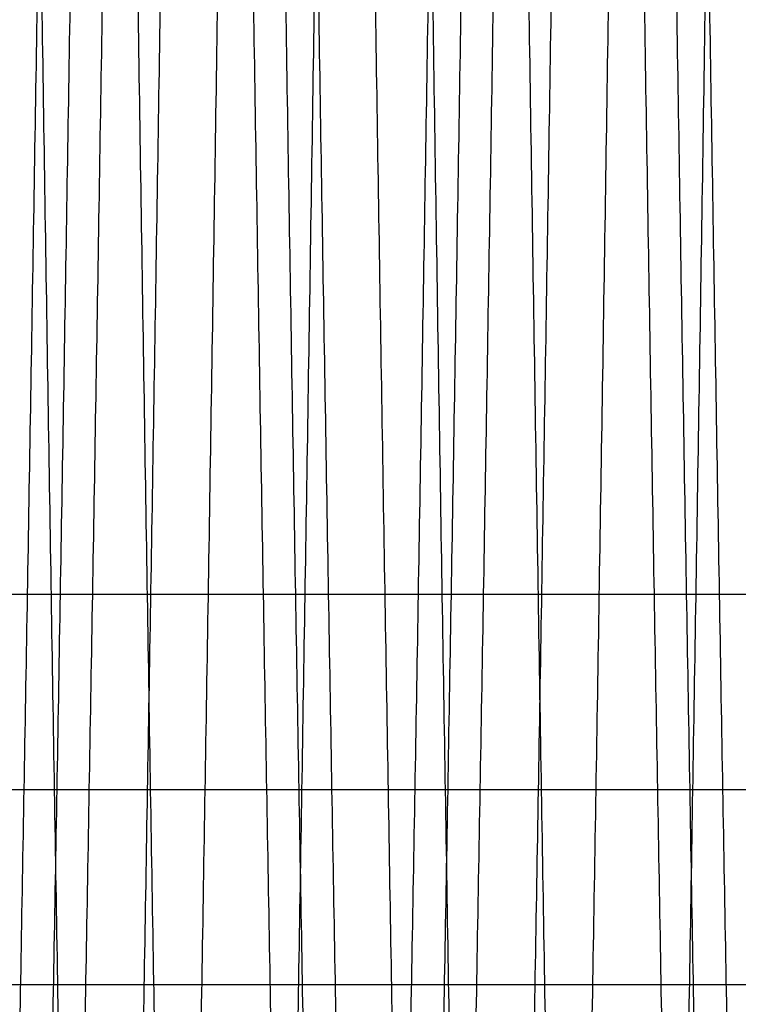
# Model space of a CAD drawing. Header units: millimetres. Extents: x -66 to 114, y 79 to 395.
# Tile 191 of 211: x 100.62 to 103.38, y 138.59 to 142.37. Entities that reach past the tile are written whole.
import ezdxf

# ---------------------------------------------------------------- set-up
doc = ezdxf.new("R2010")
doc.units = ezdxf.units.MM
doc.layers.add('Layer 01', color=7, linetype='Continuous', true_color=0x000000)

msp = doc.modelspace()

# ---------------------------------------------------------------- linework, layer by layer
at = {"layer": 'Layer 01'}
for p, q in [((93.1999904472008, 139.4133296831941, -14.73000000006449), (106.5499904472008, 139.4133296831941, -14.73000000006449)), ((93.1999904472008, 139.4133296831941, -19.3000000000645), (106.5499904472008, 139.4133296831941, -19.3000000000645)), ((93.19999044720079, 139.4133296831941, -23.87000000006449), (106.5499904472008, 139.4133296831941, -23.87000000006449)), ((93.19999044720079, 139.4133296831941, -22.37000000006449), (106.5499904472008, 139.4133296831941, -22.37000000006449)), ((93.1999904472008, 139.4133296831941, -17.8000000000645), (106.5499904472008, 139.4133296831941, -17.8000000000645)), ((93.1999904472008, 139.4133296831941, -13.23000000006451), (106.5499904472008, 139.4133296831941, -13.23000000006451))]:
    msp.add_line(p, q, dxfattribs=at)
for points, weights, knots in [([(111.6949917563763, 144.973321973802, -34.02489890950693), (111.6949911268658, 144.9732789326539, -34.02489890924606), (111.6949904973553, 144.9732358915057, -34.02489890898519), (111.6012404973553, 138.5633228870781, -34.0248600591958), (111.5074904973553, 134.0308574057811, -29.49233963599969), (111.4137404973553, 129.4983919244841, -24.95981921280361), (111.3199904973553, 129.4984307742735, -18.54990620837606), (111.2262404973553, 129.4984696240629, -12.1399932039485), (111.1324904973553, 134.030990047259, -7.607527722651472), (111.0387404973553, 138.563510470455, -3.075062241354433), (110.9449904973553, 144.9734234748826, -3.075101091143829), (110.8512404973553, 151.3833364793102, -3.075139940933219), (110.7574904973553, 155.9158019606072, -7.60766036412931), (110.6637404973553, 160.4482674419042, -12.14018078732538), (110.5699904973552, 160.4482285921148, -18.55009379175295), (110.4762404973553, 160.4481897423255, -24.96000679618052), (110.3824904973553, 155.9156693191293, -29.49247227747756), (110.2887404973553, 151.3831488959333, -34.02493775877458), (110.1949904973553, 144.9732358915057, -34.02489890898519), (110.1012404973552, 138.5633228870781, -34.0248600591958), (110.0074904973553, 134.0308574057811, -29.49233963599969), (109.9137404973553, 129.4983919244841, -24.95981921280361), (109.8199904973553, 129.4984307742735, -18.54990620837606), (109.7262404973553, 129.4984696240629, -12.1399932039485), (109.6324904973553, 134.030990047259, -7.60752772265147), (109.5387404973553, 138.563510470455, -3.075062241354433), (109.4449904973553, 144.9734234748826, -3.075101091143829), (109.3512404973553, 151.3833364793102, -3.075139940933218), (109.2574904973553, 155.9158019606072, -7.607660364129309), (109.1637404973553, 160.4482674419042, -12.14018078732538), (109.0699904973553, 160.4482285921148, -18.55009379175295), (108.9762404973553, 160.4481897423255, -24.96000679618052), (108.8824904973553, 155.9156693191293, -29.49247227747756), (108.7887404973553, 151.3831488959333, -34.02493775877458), (108.6949904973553, 144.9732358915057, -34.02489890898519), (108.6012404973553, 138.5633228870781, -34.0248600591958), (108.5074904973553, 134.0308574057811, -29.49233963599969), (108.4137404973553, 129.4983919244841, -24.95981921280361), (108.3199904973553, 129.4984307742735, -18.54990620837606), (108.2262404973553, 129.4984696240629, -12.1399932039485), (108.1324904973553, 134.030990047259, -7.60752772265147), (108.0387404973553, 138.563510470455, -3.075062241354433), (107.9449904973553, 144.9734234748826, -3.075101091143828), (107.8512404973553, 151.3833364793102, -3.075139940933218), (107.7574904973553, 155.9158019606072, -7.607660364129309), (107.6637404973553, 160.4482674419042, -12.14018078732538), (107.5699904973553, 160.4482285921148, -18.55009379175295), (107.4762404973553, 160.4481897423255, -24.96000679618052), (107.3824904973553, 155.9156693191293, -29.49247227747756), (107.2887404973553, 151.3831488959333, -34.02493775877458), (107.1949904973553, 144.9732358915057, -34.02489890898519), (107.1012404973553, 138.5633228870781, -34.0248600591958), (107.0074904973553, 134.0308574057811, -29.49233963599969), (106.9137404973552, 129.4983919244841, -24.95981921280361), (106.8199904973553, 129.4984307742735, -18.54990620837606), (106.7262404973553, 129.4984696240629, -12.1399932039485), (106.6324904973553, 134.030990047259, -7.60752772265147), (106.5387404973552, 138.563510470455, -3.075062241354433), (106.4449904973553, 144.9734234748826, -3.075101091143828), (106.3512404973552, 151.3833364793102, -3.075139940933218), (106.2574904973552, 155.9158019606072, -7.607660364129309), (106.1637404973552, 160.4482674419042, -12.14018078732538), (106.0699904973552, 160.4482285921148, -18.55009379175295), (105.9762404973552, 160.4481897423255, -24.96000679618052), (105.8824904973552, 155.9156693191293, -29.49247227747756), (105.7887404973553, 151.3831488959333, -34.02493775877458), (105.6949904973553, 144.9732358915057, -34.02489890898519), (105.6012404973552, 138.5633228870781, -34.0248600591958), (105.5074904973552, 134.0308574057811, -29.49233963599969), (105.4137404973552, 129.4983919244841, -24.95981921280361), (105.3199904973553, 129.4984307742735, -18.54990620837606), (105.2262404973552, 129.4984696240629, -12.1399932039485), (105.1324904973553, 134.030990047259, -7.60752772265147), (105.0387404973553, 138.563510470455, -3.075062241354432), (104.9449904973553, 144.9734234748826, -3.075101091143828), (104.8512404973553, 151.3833364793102, -3.075139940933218), (104.7574904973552, 155.9158019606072, -7.607660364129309), (104.6637404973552, 160.4482674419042, -12.14018078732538), (104.5699904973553, 160.4482285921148, -18.55009379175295), (104.4762404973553, 160.4481897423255, -24.96000679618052), (104.3824904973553, 155.9156693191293, -29.49247227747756), (104.2887404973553, 151.3831488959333, -34.02493775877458), (104.1949904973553, 144.9732358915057, -34.02489890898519), (104.1012404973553, 138.5633228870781, -34.0248600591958), (104.0074904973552, 134.0308574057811, -29.49233963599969), (103.9137404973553, 129.4983919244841, -24.95981921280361), (103.8199904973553, 129.4984307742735, -18.54990620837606), (103.7262404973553, 129.4984696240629, -12.1399932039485), (103.6324904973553, 134.030990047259, -7.60752772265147), (103.5387404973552, 138.563510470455, -3.075062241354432), (103.4449904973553, 144.9734234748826, -3.075101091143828), (103.3512404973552, 151.3833364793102, -3.075139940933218), (103.2574904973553, 155.9158019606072, -7.607660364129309), (103.1637404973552, 160.4482674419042, -12.14018078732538), (103.0699904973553, 160.4482285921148, -18.55009379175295), (102.9762404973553, 160.4481897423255, -24.96000679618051), (102.8824904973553, 155.9156693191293, -29.49247227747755), (102.7887404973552, 151.3831488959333, -34.02493775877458), (102.6949904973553, 144.9732358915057, -34.02489890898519), (102.6012404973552, 138.5633228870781, -34.0248600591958), (102.5074904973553, 134.0308574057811, -29.49233963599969), (102.4137404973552, 129.4983919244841, -24.95981921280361), (102.3199904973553, 129.4984307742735, -18.54990620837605), (102.2262404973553, 129.4984696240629, -12.1399932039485), (102.1324904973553, 134.030990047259, -7.60752772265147), (102.0387404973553, 138.563510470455, -3.075062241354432), (101.9449904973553, 144.9734234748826, -3.075101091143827), (101.8512404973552, 151.3833364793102, -3.075139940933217), (101.7574904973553, 155.9158019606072, -7.607660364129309), (101.6637404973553, 160.4482674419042, -12.14018078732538), (101.5699904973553, 160.4482285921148, -18.55009379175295), (101.4762404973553, 160.4481897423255, -24.96000679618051), (101.3824904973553, 155.9156693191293, -29.49247227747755), (101.2887404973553, 151.3831488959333, -34.02493775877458), (101.1949904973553, 144.9732358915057, -34.02489890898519), (101.1012404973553, 138.5633228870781, -34.0248600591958), (101.0074904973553, 134.0308574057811, -29.49233963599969), (100.9137404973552, 129.4983919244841, -24.95981921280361), (100.8199904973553, 129.4984307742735, -18.54990620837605), (100.7262404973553, 129.4984696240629, -12.1399932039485), (100.6324904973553, 134.030990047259, -7.60752772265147), (100.5387404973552, 138.563510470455, -3.075062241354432), (100.4449904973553, 144.9734234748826, -3.075101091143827), (100.3512404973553, 151.3833364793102, -3.075139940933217), (100.2574904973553, 155.9158019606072, -7.607660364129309), (100.1637404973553, 160.4482674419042, -12.14018078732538), (100.0699904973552, 160.4482285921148, -18.55009379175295), (99.97624049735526, 160.4481897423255, -24.96000679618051), (99.88249049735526, 155.9156693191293, -29.49247227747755), (99.78874079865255, 151.3831634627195, -34.02492319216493), (99.69499101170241, 144.973271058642, -34.02489890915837)], [1, 1, 1, 0.923879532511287, 1, 0.923879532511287, 1, 0.923879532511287, 1, 0.923879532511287, 1, 0.923879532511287, 1, 0.923879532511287, 1, 0.923879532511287, 1, 0.923879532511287, 1, 0.923879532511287, 1, 0.923879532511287, 1, 0.923879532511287, 1, 0.923879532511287, 1, 0.923879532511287, 1, 0.923879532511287, 1, 0.923879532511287, 1, 0.923879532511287, 1, 0.923879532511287, 1, 0.923879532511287, 1, 0.923879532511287, 1, 0.923879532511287, 1, 0.923879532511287, 1, 0.923879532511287, 1, 0.923879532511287, 1, 0.923879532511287, 1, 0.923879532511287, 1, 0.923879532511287, 1, 0.923879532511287, 1, 0.923879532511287, 1, 0.923879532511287, 1, 0.923879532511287, 1, 0.923879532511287, 1, 0.923879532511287, 1, 0.923879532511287, 1, 0.923879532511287, 1, 0.923879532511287, 1, 0.923879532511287, 1, 0.923879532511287, 1, 0.923879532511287, 1, 0.923879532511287, 1, 0.923879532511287, 1, 0.923879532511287, 1, 0.923879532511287, 1, 0.923879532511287, 1, 0.923879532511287, 1, 0.923879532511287, 1, 0.923879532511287, 1, 0.923879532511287, 1, 0.923879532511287, 1, 0.923879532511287, 1, 0.923879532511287, 1, 0.923879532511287, 1, 0.923879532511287, 1, 0.923879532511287, 1, 0.923879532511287, 1, 0.923879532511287, 1, 0.923879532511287, 1, 0.923879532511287, 1, 0.923879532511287, 1, 0.923879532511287, 1, 0.923879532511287, 1, 0.923879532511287, 1, 0.923879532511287, 1, 0.923879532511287, 1, 0.9238797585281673, 0.9999995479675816], [8.401143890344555, 8.401143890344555, 8.401143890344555, 8.401239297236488, 8.401239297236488, 21.5281756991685, 21.5281756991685, 34.65511210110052, 34.65511210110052, 47.78204850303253, 47.78204850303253, 60.90898490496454, 60.90898490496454, 74.03592130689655, 74.03592130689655, 87.16285770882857, 87.16285770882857, 100.2897941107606, 100.2897941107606, 113.4167305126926, 113.4167305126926, 126.5436669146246, 126.5436669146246, 139.6706033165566, 139.6706033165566, 152.7975397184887, 152.7975397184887, 165.9244761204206, 165.9244761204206, 179.0514125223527, 179.0514125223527, 192.1783489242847, 192.1783489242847, 205.3052853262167, 205.3052853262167, 218.4322217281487, 218.4322217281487, 231.5591581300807, 231.5591581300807, 244.6860945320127, 244.6860945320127, 257.8130309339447, 257.8130309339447, 270.9399673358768, 270.9399673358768, 284.0669037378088, 284.0669037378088, 297.1938401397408, 297.1938401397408, 310.3207765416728, 310.3207765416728, 323.4477129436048, 323.4477129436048, 336.5746493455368, 336.5746493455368, 349.7015857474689, 349.7015857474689, 362.8285221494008, 362.8285221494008, 375.9554585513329, 375.9554585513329, 389.0823949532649, 389.0823949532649, 402.2093313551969, 402.2093313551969, 415.3362677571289, 415.3362677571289, 428.463204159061, 428.463204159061, 441.590140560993, 441.590140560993, 454.717076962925, 454.717076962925, 467.844013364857, 467.844013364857, 480.970949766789, 480.970949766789, 494.0978861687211, 494.0978861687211, 507.224822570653, 507.224822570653, 520.351758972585, 520.351758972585, 533.4786953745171, 533.4786953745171, 546.6056317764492, 546.6056317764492, 559.7325681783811, 559.7325681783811, 572.8595045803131, 572.8595045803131, 585.9864409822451, 585.9864409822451, 599.1133773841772, 599.1133773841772, 612.2403137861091, 612.2403137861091, 625.3672501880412, 625.3672501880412, 638.4941865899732, 638.4941865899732, 651.6211229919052, 651.6211229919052, 664.7480593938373, 664.7480593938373, 677.8749957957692, 677.8749957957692, 691.0019321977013, 691.0019321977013, 704.1288685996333, 704.1288685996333, 717.2558050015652, 717.2558050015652, 730.3827414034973, 730.3827414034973, 743.5096778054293, 743.5096778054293, 756.6366142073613, 756.6366142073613, 769.7635506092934, 769.7635506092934, 782.8904870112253, 782.8904870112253, 796.0174234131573, 796.0174234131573, 809.1443598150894, 809.1443598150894, 822.2712962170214, 822.2712962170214, 835.3982326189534, 835.3982326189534, 848.5251300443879, 848.5251300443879, 848.5251300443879]), ([(99.22499044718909, 144.9732382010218, -33.64384764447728), (99.3187404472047, 151.225314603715, -33.64388553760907), (99.41249044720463, 155.6462270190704, -29.22302671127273), (99.5062404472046, 160.067139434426, -24.80216788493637), (99.59999044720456, 160.0671773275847, -18.55009148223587), (99.69374044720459, 160.0672152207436, -12.29801507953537), (99.7874904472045, 155.6463563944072, -7.877102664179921), (99.88124044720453, 151.2254975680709, -3.456190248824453), (99.97499044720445, 144.9734211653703, -3.456152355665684), (100.0687404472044, 138.7213447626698, -3.456114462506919), (100.1624904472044, 134.3004323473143, -7.876973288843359), (100.2562404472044, 129.8795199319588, -12.29783211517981), (100.3499904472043, 129.8794820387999, -18.54990851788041), (100.4437404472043, 129.8794441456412, -24.80198492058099), (100.5374904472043, 134.3003029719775, -29.22289733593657), (100.6312404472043, 138.721161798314, -33.64380975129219), (100.7249904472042, 144.9732382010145, -33.64384764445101), (100.8187404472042, 151.2253146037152, -33.64388553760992), (100.9124904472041, 155.6462270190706, -29.22302671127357), (101.0062404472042, 160.0671394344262, -24.80216788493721), (101.0999904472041, 160.067177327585, -18.55009148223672), (101.1937404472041, 160.0672152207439, -12.29801507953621), (101.287490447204, 155.6463563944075, -7.877102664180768), (101.381240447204, 151.2254975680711, -3.456190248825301), (101.474990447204, 144.9734211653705, -3.456152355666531), (101.568740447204, 138.72134476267, -3.456114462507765), (101.6624904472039, 134.3004323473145, -7.876973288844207), (101.7562404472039, 129.879519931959, -12.29783211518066), (101.8499904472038, 129.8794820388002, -18.54990851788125), (101.9437404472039, 129.8794441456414, -24.80198492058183), (102.0374904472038, 134.3003029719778, -29.22289733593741), (102.1312404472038, 138.7211617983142, -33.64380975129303), (102.2249904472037, 144.9732382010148, -33.64384764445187), (102.3187404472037, 151.2253146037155, -33.64388553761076), (102.4124904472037, 155.6462270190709, -29.22302671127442), (102.5062404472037, 160.0671394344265, -24.80216788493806), (102.5999904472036, 160.0671773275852, -18.55009148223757), (102.6937404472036, 160.0672152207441, -12.29801507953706), (102.7874904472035, 155.6463563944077, -7.877102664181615), (102.8812404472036, 151.2254975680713, -3.456190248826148), (102.9749904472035, 144.9734211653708, -3.456152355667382), (103.0687404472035, 138.7213447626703, -3.456114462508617), (103.1624904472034, 134.3004323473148, -7.876973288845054), (103.2562404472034, 129.8795199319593, -12.29783211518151), (103.3499904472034, 129.8794820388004, -18.54990851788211), (103.4437404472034, 129.8794441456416, -24.80198492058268), (103.5374904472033, 134.300302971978, -29.22289733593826), (103.6312404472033, 138.7211617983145, -33.64380975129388), (103.7249904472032, 144.973238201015, -33.64384764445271), (103.8187404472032, 151.2253146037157, -33.64388553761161), (103.9124904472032, 155.6462270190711, -29.22302671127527), (104.0062404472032, 160.0671394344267, -24.80216788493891), (104.0999904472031, 160.0671773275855, -18.55009148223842), (104.1937404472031, 160.0672152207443, -12.29801507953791), (104.287490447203, 155.6463563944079, -7.877102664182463), (104.381240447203, 151.2254975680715, -3.456190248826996), (104.474990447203, 144.973421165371, -3.456152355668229), (104.568740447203, 138.7213447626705, -3.456114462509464), (104.6624904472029, 134.300432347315, -7.876973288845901), (104.7562404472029, 129.8795199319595, -12.29783211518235), (104.8499904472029, 129.8794820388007, -18.54990851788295), (104.9437404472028, 129.8794441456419, -24.80198492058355), (105.0374904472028, 134.3003029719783, -29.22289733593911), (105.1312404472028, 138.7211617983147, -33.64380975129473), (105.2249904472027, 144.9732382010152, -33.64384764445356), (105.3187404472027, 151.225314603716, -33.64388553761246), (105.4124904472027, 155.6462270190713, -29.22302671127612), (105.5062404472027, 160.0671394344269, -24.80216788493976), (105.5999904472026, 160.0671773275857, -18.55009148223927), (105.6937404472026, 160.0672152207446, -12.29801507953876), (105.7874904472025, 155.6463563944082, -7.87710266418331), (105.8812404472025, 151.2254975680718, -3.456190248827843), (105.9749904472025, 144.9734211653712, -3.456152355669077), (106.0687404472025, 138.7213447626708, -3.456114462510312), (106.1624904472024, 134.3004323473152, -7.876973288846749), (106.2562404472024, 129.8795199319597, -12.2978321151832), (106.3499904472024, 129.8794820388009, -18.5499085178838), (106.4437404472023, 129.8794441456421, -24.8019849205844), (106.5374904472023, 134.3003029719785, -29.22289733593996), (106.6312404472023, 138.7211617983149, -33.64380975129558), (106.7249904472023, 144.9732382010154, -33.6438476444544), (106.8187404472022, 151.2253146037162, -33.64388553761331), (106.9124904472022, 155.6462270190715, -29.22302671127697), (107.0062404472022, 160.0671394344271, -24.80216788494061), (107.0999904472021, 160.0671773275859, -18.55009148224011), (107.1937404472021, 160.0672152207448, -12.2980150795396), (107.2874904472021, 155.6463563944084, -7.877102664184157), (107.3812404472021, 151.225497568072, -3.45619024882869), (107.474990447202, 144.9734211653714, -3.456152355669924), (107.568740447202, 138.721344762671, -3.456114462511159), (107.662490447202, 134.3004323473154, -7.876973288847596), (107.7562404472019, 129.87951993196, -12.29783211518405), (107.8499904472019, 129.8794820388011, -18.54990851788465), (107.9437404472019, 129.8794441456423, -24.80198492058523), (108.0374904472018, 134.3003029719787, -29.2228973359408), (108.1312404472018, 138.7211617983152, -33.64380975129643), (108.2249904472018, 144.9732382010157, -33.64384764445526), (108.3187404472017, 151.2253146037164, -33.64388553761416), (108.4124904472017, 155.6462270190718, -29.22302671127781), (108.5062404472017, 160.0671394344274, -24.80216788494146), (108.5999904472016, 160.0671773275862, -18.55009148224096), (108.6937404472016, 160.0672152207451, -12.29801507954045), (108.7874904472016, 155.6463563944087, -7.877102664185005), (108.8812404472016, 151.2254975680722, -3.456190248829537), (108.9749904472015, 144.9734211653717, -3.456152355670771), (109.0687404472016, 138.7213447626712, -3.456114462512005), (109.1624904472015, 134.3004323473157, -7.876973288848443), (109.2562404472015, 129.8795199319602, -12.2978321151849), (109.3499904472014, 129.8794820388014, -18.54990851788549), (109.4437404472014, 129.8794441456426, -24.80198492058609), (109.5374904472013, 134.300302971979, -29.22289733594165), (109.6312404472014, 138.7211617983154, -33.64380975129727), (109.7249904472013, 144.9732382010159, -33.6438476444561), (109.8187404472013, 151.2253146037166, -33.643885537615), (109.9124904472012, 155.646227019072, -29.22302671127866), (110.0062404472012, 160.0671394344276, -24.8021678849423), (110.0999904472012, 160.0671773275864, -18.55009148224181), (110.1937404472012, 160.0672152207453, -12.2980150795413), (110.2874904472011, 155.6463563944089, -7.877102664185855), (110.3812404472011, 151.2254975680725, -3.456190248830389), (110.474990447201, 144.9734211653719, -3.456152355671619), (110.5687404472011, 138.7213447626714, -3.456114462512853), (110.662490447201, 134.3004323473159, -7.876973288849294), (110.756240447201, 129.8795199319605, -12.29783211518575), (110.8499904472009, 129.8794820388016, -18.54990851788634), (110.943740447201, 129.8794441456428, -24.80198492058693), (111.0374904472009, 134.3003029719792, -29.2228973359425), (111.1312404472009, 138.7211617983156, -33.64380975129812), (111.2249904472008, 144.9732382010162, -33.64384764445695)], [1, 0.923879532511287, 1, 0.923879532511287, 1, 0.923879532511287, 1, 0.923879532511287, 1, 0.923879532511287, 1, 0.923879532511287, 1, 0.923879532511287, 1, 0.923879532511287, 1, 0.923879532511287, 1, 0.923879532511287, 1, 0.923879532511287, 1, 0.923879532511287, 1, 0.923879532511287, 1, 0.923879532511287, 1, 0.923879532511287, 1, 0.923879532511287, 1, 0.923879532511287, 1, 0.923879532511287, 1, 0.923879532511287, 1, 0.923879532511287, 1, 0.923879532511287, 1, 0.923879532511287, 1, 0.923879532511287, 1, 0.923879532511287, 1, 0.923879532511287, 1, 0.923879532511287, 1, 0.923879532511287, 1, 0.923879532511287, 1, 0.923879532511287, 1, 0.923879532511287, 1, 0.923879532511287, 1, 0.923879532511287, 1, 0.923879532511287, 1, 0.923879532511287, 1, 0.923879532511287, 1, 0.923879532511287, 1, 0.923879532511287, 1, 0.923879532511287, 1, 0.923879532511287, 1, 0.923879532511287, 1, 0.923879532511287, 1, 0.923879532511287, 1, 0.923879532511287, 1, 0.923879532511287, 1, 0.923879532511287, 1, 0.923879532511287, 1, 0.923879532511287, 1, 0.923879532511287, 1, 0.923879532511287, 1, 0.923879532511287, 1, 0.923879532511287, 1, 0.923879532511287, 1, 0.923879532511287, 1, 0.923879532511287, 1, 0.923879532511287, 1, 0.923879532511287, 1, 0.923879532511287, 1, 0.923879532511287, 1, 0.923879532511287, 1, 0.923879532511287, 1, 0.923879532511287, 1, 0.923879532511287, 1, 0.923879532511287, 1, 0.923879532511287, 1], [-1, -1, -1, -0.9843750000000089, -0.9843750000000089, -0.9687500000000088, -0.9687500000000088, -0.9531250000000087, -0.9531250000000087, -0.9375000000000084, -0.9375000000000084, -0.9218750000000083, -0.9218750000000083, -0.9062500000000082, -0.9062500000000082, -0.8906250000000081, -0.8906250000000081, -0.875000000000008, -0.875000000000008, -0.8593750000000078, -0.8593750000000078, -0.8437500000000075, -0.8437500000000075, -0.8281250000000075, -0.8281250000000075, -0.8125000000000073, -0.8125000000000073, -0.7968750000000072, -0.7968750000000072, -0.7812500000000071, -0.7812500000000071, -0.7656250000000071, -0.7656250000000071, -0.7500000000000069, -0.7500000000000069, -0.7343750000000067, -0.7343750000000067, -0.7187500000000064, -0.7187500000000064, -0.7031250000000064, -0.7031250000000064, -0.6875000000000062, -0.6875000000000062, -0.6718750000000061, -0.6718750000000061, -0.656250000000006, -0.656250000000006, -0.640625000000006, -0.640625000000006, -0.6250000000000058, -0.6250000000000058, -0.6093750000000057, -0.6093750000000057, -0.5937500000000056, -0.5937500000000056, -0.5781250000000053, -0.5781250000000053, -0.5625000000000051, -0.5625000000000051, -0.5468750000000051, -0.5468750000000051, -0.531250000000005, -0.531250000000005, -0.5156250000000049, -0.5156250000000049, -0.5000000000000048, -0.5000000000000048, -0.4843750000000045, -0.4843750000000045, -0.4687500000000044, -0.4687500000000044, -0.4531250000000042, -0.4531250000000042, -0.4375000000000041, -0.4375000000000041, -0.421875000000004, -0.421875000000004, -0.4062500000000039, -0.4062500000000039, -0.3906250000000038, -0.3906250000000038, -0.3750000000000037, -0.3750000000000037, -0.3593750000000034, -0.3593750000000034, -0.3437500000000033, -0.3437500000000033, -0.3281250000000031, -0.3281250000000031, -0.3125000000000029, -0.3125000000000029, -0.2968750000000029, -0.2968750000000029, -0.2812500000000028, -0.2812500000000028, -0.2656250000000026, -0.2656250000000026, -0.2500000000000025, -0.2500000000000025, -0.2343750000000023, -0.2343750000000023, -0.2187500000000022, -0.2187500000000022, -0.203125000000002, -0.203125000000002, -0.1875000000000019, -0.1875000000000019, -0.1718750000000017, -0.1718750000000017, -0.1562500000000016, -0.1562500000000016, -0.1406250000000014, -0.1406250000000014, -0.1250000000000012, -0.1250000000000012, -0.1093750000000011, -0.1093750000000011, -0.09375000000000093, -0.09375000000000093, -0.07812500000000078, -0.07812500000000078, -0.06250000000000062, -0.06250000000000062, -0.04687500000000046, -0.04687500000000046, -0.03125000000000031, -0.03125000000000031, -0.01562500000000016, -0.01562500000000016, 0, 0, 0]), ([(111.3499904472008, 144.9732382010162, -33.64384764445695), (111.2562404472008, 138.7211617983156, -33.64380975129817), (111.1624904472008, 134.3003029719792, -29.2228973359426), (111.0687404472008, 129.8794441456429, -24.80198492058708), (110.9749904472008, 129.8794820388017, -18.54990851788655), (110.8812404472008, 129.8795199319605, -12.29783211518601), (110.7874904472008, 134.300432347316, -7.876973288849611), (110.6937404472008, 138.7213447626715, -3.456114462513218), (110.5999904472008, 144.9734211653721, -3.456152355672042), (110.5062404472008, 151.2254975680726, -3.456190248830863), (110.4124904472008, 155.646356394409, -7.877102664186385), (110.3187404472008, 160.0672152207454, -12.29801507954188), (110.2249904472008, 160.0671773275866, -18.55009148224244), (110.1312404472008, 160.0671394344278, -24.80216788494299), (110.0374904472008, 155.6462270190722, -29.2230267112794), (109.9437404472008, 151.2253146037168, -33.64388553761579), (109.8499904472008, 144.9732382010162, -33.64384764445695), (109.7562404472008, 138.7211617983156, -33.64380975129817), (109.6624904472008, 134.3003029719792, -29.2228973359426), (109.5687404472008, 129.8794441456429, -24.80198492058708), (109.4749904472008, 129.8794820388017, -18.54990851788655), (109.3812404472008, 129.8795199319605, -12.29783211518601), (109.2874904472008, 134.300432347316, -7.87697328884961), (109.1937404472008, 138.7213447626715, -3.456114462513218), (109.0999904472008, 144.9734211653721, -3.456152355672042), (109.0062404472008, 151.2254975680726, -3.456190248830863), (108.9124904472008, 155.646356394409, -7.877102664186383), (108.8187404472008, 160.0672152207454, -12.29801507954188), (108.7249904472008, 160.0671773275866, -18.55009148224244), (108.6312404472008, 160.0671394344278, -24.80216788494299), (108.5374904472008, 155.6462270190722, -29.2230267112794), (108.4437404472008, 151.2253146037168, -33.64388553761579), (108.3499904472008, 144.9732382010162, -33.64384764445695), (108.2562404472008, 138.7211617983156, -33.64380975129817), (108.1624904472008, 134.3003029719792, -29.2228973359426), (108.0687404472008, 129.8794441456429, -24.80198492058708), (107.9749904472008, 129.8794820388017, -18.54990851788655), (107.8812404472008, 129.8795199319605, -12.29783211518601), (107.7874904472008, 134.300432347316, -7.87697328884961), (107.6937404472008, 138.7213447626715, -3.456114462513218), (107.5999904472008, 144.973421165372, -3.456152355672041), (107.5062404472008, 151.2254975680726, -3.456190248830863), (107.4124904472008, 155.646356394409, -7.877102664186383), (107.3187404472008, 160.0672152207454, -12.29801507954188), (107.2249904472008, 160.0671773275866, -18.55009148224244), (107.1312404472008, 160.0671394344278, -24.80216788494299), (107.0374904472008, 155.6462270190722, -29.2230267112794), (106.9437404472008, 151.2253146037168, -33.64388553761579), (106.8499904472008, 144.9732382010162, -33.64384764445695), (106.7562404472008, 138.7211617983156, -33.64380975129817), (106.6624904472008, 134.3003029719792, -29.2228973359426), (106.5687404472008, 129.8794441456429, -24.80198492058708), (106.4749904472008, 129.8794820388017, -18.54990851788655), (106.3812404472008, 129.8795199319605, -12.29783211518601), (106.2874904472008, 134.300432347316, -7.87697328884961), (106.1937404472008, 138.7213447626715, -3.456114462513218), (106.0999904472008, 144.973421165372, -3.456152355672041), (106.0062404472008, 151.2254975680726, -3.456190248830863), (105.9124904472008, 155.646356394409, -7.877102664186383), (105.8187404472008, 160.0672152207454, -12.29801507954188), (105.7249904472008, 160.0671773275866, -18.55009148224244), (105.6312404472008, 160.0671394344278, -24.80216788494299), (105.5374904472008, 155.6462270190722, -29.2230267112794), (105.4437404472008, 151.2253146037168, -33.64388553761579), (105.3499904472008, 144.9732382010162, -33.64384764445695), (105.2562404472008, 138.7211617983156, -33.64380975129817), (105.1624904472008, 134.3003029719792, -29.2228973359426), (105.0687404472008, 129.8794441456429, -24.80198492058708), (104.9749904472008, 129.8794820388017, -18.54990851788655), (104.8812404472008, 129.8795199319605, -12.29783211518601), (104.7874904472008, 134.300432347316, -7.87697328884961), (104.6937404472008, 138.7213447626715, -3.456114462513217), (104.5999904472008, 144.973421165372, -3.456152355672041), (104.5062404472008, 151.2254975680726, -3.456190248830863), (104.4124904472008, 155.646356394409, -7.877102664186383), (104.3187404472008, 160.0672152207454, -12.29801507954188), (104.2249904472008, 160.0671773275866, -18.55009148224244), (104.1312404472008, 160.0671394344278, -24.80216788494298), (104.0374904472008, 155.6462270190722, -29.2230267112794), (103.9437404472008, 151.2253146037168, -33.64388553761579), (103.8499904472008, 144.9732382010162, -33.64384764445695), (103.7562404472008, 138.7211617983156, -33.64380975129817), (103.6624904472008, 134.3003029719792, -29.2228973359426), (103.5687404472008, 129.8794441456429, -24.80198492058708), (103.4749904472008, 129.8794820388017, -18.54990851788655), (103.3812404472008, 129.8795199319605, -12.29783211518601), (103.2874904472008, 134.300432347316, -7.87697328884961), (103.1937404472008, 138.7213447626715, -3.456114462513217), (103.0999904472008, 144.973421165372, -3.456152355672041), (103.0062404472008, 151.2254975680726, -3.456190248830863), (102.9124904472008, 155.646356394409, -7.877102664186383), (102.8187404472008, 160.0672152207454, -12.29801507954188), (102.7249904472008, 160.0671773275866, -18.55009148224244), (102.6312404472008, 160.0671394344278, -24.80216788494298), (102.5374904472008, 155.6462270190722, -29.2230267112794), (102.4437404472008, 151.2253146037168, -33.64388553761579), (102.3499904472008, 144.9732382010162, -33.64384764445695), (102.2562404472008, 138.7211617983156, -33.64380975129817), (102.1624904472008, 134.3003029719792, -29.2228973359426), (102.0687404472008, 129.8794441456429, -24.80198492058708), (101.9749904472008, 129.8794820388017, -18.54990851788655), (101.8812404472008, 129.8795199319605, -12.29783211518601), (101.7874904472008, 134.300432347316, -7.87697328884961), (101.6937404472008, 138.7213447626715, -3.456114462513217), (101.5999904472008, 144.973421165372, -3.456152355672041), (101.5062404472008, 151.2254975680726, -3.456190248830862), (101.4124904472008, 155.646356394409, -7.877102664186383), (101.3187404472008, 160.0672152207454, -12.29801507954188), (101.2249904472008, 160.0671773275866, -18.55009148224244), (101.1312404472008, 160.0671394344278, -24.80216788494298), (101.0374904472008, 155.6462270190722, -29.2230267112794), (100.9437404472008, 151.2253146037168, -33.64388553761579), (100.8499904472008, 144.9732382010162, -33.64384764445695), (100.7562404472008, 138.7211617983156, -33.64380975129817), (100.6624904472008, 134.3003029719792, -29.2228973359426), (100.5687404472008, 129.8794441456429, -24.80198492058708), (100.4749904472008, 129.8794820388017, -18.54990851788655), (100.3812404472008, 129.8795199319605, -12.29783211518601), (100.2874904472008, 134.300432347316, -7.87697328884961), (100.1937404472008, 138.7213447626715, -3.456114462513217), (100.0999904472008, 144.973421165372, -3.456152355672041), (100.0062404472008, 151.2254975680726, -3.456190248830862), (99.9124904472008, 155.646356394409, -7.877102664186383), (99.81874044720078, 160.0672152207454, -12.29801507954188), (99.7249904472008, 160.0671773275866, -18.55009148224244), (99.6312404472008, 160.0671394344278, -24.80216788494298), (99.5374904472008, 155.6462270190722, -29.2230267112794), (99.44374044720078, 151.2253146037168, -33.64388553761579), (99.3499904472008, 144.9732382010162, -33.64384764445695)], [1, 0.923879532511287, 1, 0.923879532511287, 1, 0.923879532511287, 1, 0.923879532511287, 1, 0.923879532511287, 1, 0.923879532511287, 1, 0.923879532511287, 1, 0.923879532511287, 1, 0.923879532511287, 1, 0.923879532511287, 1, 0.923879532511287, 1, 0.923879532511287, 1, 0.923879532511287, 1, 0.923879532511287, 1, 0.923879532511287, 1, 0.923879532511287, 1, 0.923879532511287, 1, 0.923879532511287, 1, 0.923879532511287, 1, 0.923879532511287, 1, 0.923879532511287, 1, 0.923879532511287, 1, 0.923879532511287, 1, 0.923879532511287, 1, 0.923879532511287, 1, 0.923879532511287, 1, 0.923879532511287, 1, 0.923879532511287, 1, 0.923879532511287, 1, 0.923879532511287, 1, 0.923879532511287, 1, 0.923879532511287, 1, 0.923879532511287, 1, 0.923879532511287, 1, 0.923879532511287, 1, 0.923879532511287, 1, 0.923879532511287, 1, 0.923879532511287, 1, 0.923879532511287, 1, 0.923879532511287, 1, 0.923879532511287, 1, 0.923879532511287, 1, 0.923879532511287, 1, 0.923879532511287, 1, 0.923879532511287, 1, 0.923879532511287, 1, 0.923879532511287, 1, 0.923879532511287, 1, 0.923879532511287, 1, 0.923879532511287, 1, 0.923879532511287, 1, 0.923879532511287, 1, 0.923879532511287, 1, 0.923879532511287, 1, 0.923879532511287, 1, 0.923879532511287, 1, 0.923879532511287, 1, 0.923879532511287, 1, 0.923879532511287, 1, 0.923879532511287, 1, 0.923879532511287, 1, 0.923879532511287, 1, 0.923879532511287, 1, 0.923879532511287, 1], [0, 0, 0, 0.015625, 0.015625, 0.03125, 0.03125, 0.046875, 0.046875, 0.0625, 0.0625, 0.078125, 0.078125, 0.09375, 0.09375, 0.109375, 0.109375, 0.125, 0.125, 0.140625, 0.140625, 0.15625, 0.15625, 0.171875, 0.171875, 0.1875, 0.1875, 0.203125, 0.203125, 0.21875, 0.21875, 0.234375, 0.234375, 0.25, 0.25, 0.265625, 0.265625, 0.28125, 0.28125, 0.296875, 0.296875, 0.3125, 0.3125, 0.328125, 0.328125, 0.34375, 0.34375, 0.359375, 0.359375, 0.375, 0.375, 0.390625, 0.390625, 0.40625, 0.40625, 0.421875, 0.421875, 0.4375, 0.4375, 0.453125, 0.453125, 0.46875, 0.46875, 0.484375, 0.484375, 0.5, 0.5, 0.515625, 0.515625, 0.53125, 0.53125, 0.546875, 0.546875, 0.5625, 0.5625, 0.578125, 0.578125, 0.59375, 0.59375, 0.609375, 0.609375, 0.625, 0.625, 0.640625, 0.640625, 0.65625, 0.65625, 0.671875, 0.671875, 0.6875, 0.6875, 0.703125, 0.703125, 0.71875, 0.71875, 0.734375, 0.734375, 0.75, 0.75, 0.765625, 0.765625, 0.78125, 0.78125, 0.796875, 0.796875, 0.8125, 0.8125, 0.828125, 0.828125, 0.84375, 0.84375, 0.859375, 0.859375, 0.875, 0.875, 0.890625, 0.890625, 0.90625, 0.90625, 0.921875, 0.921875, 0.9375, 0.9375, 0.953125, 0.953125, 0.96875, 0.96875, 0.984375, 0.984375, 1, 1, 1]), ([(99.4749904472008, 144.9732382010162, -33.64384764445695), (99.56874044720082, 151.2253146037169, -33.64388553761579), (99.6624904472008, 155.6462270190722, -29.2230267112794), (99.75624044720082, 160.0671394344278, -24.80216788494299), (99.8499904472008, 160.0671773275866, -18.55009148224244), (99.9437404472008, 160.0672152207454, -12.29801507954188), (100.0374904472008, 155.646356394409, -7.877102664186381), (100.1312404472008, 151.2254975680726, -3.456190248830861), (100.2249904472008, 144.973421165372, -3.456152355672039), (100.3187404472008, 138.7213447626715, -3.45611446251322), (100.4124904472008, 134.300432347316, -7.876973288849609), (100.5062404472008, 129.8795199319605, -12.29783211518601), (100.5999904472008, 129.8794820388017, -18.54990851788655), (100.6937404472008, 129.8794441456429, -24.80198492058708), (100.7874904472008, 134.3003029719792, -29.2228973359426), (100.8812404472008, 138.7211617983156, -33.64380975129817), (100.9749904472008, 144.9732382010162, -33.64384764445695), (101.0687404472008, 151.2253146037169, -33.64388553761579), (101.1624904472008, 155.6462270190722, -29.2230267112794), (101.2562404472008, 160.0671394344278, -24.80216788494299), (101.3499904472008, 160.0671773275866, -18.55009148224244), (101.4437404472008, 160.0672152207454, -12.29801507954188), (101.5374904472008, 155.646356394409, -7.877102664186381), (101.6312404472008, 151.2254975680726, -3.456190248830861), (101.7249904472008, 144.973421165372, -3.456152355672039), (101.8187404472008, 138.7213447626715, -3.45611446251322), (101.9124904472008, 134.300432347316, -7.876973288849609), (102.0062404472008, 129.8795199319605, -12.29783211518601), (102.0999904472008, 129.8794820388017, -18.54990851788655), (102.1937404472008, 129.8794441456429, -24.80198492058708), (102.2874904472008, 134.3003029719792, -29.2228973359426), (102.3812404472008, 138.7211617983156, -33.64380975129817), (102.4749904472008, 144.9732382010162, -33.64384764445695), (102.5687404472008, 151.2253146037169, -33.64388553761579), (102.6624904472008, 155.6462270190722, -29.2230267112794), (102.7562404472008, 160.0671394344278, -24.80216788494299), (102.8499904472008, 160.0671773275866, -18.55009148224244), (102.9437404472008, 160.0672152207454, -12.29801507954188), (103.0374904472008, 155.646356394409, -7.877102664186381), (103.1312404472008, 151.2254975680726, -3.456190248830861), (103.2249904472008, 144.973421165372, -3.456152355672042), (103.3187404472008, 138.7213447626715, -3.456114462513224), (103.4124904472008, 134.300432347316, -7.876973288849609), (103.5062404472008, 129.8795199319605, -12.29783211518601), (103.5999904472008, 129.8794820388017, -18.54990851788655), (103.6937404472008, 129.8794441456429, -24.80198492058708), (103.7874904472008, 134.3003029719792, -29.2228973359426), (103.8812404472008, 138.7211617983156, -33.64380975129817), (103.9749904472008, 144.9732382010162, -33.64384764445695), (104.0687404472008, 151.2253146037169, -33.64388553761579), (104.1624904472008, 155.6462270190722, -29.2230267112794), (104.2562404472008, 160.0671394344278, -24.80216788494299), (104.3499904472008, 160.0671773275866, -18.55009148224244), (104.4437404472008, 160.0672152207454, -12.29801507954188), (104.5374904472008, 155.646356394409, -7.877102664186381), (104.6312404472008, 151.2254975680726, -3.456190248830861), (104.7249904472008, 144.973421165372, -3.456152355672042), (104.8187404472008, 138.7213447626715, -3.456114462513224), (104.9124904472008, 134.300432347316, -7.876973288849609), (105.0062404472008, 129.8795199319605, -12.29783211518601), (105.0999904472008, 129.8794820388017, -18.54990851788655), (105.1937404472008, 129.8794441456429, -24.80198492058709), (105.2874904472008, 134.3003029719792, -29.2228973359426), (105.3812404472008, 138.7211617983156, -33.64380975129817), (105.4749904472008, 144.9732382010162, -33.64384764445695), (105.5687404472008, 151.2253146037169, -33.64388553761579), (105.6624904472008, 155.6462270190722, -29.2230267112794), (105.7562404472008, 160.0671394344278, -24.80216788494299), (105.8499904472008, 160.0671773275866, -18.55009148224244), (105.9437404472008, 160.0672152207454, -12.29801507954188), (106.0374904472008, 155.646356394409, -7.877102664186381), (106.1312404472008, 151.2254975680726, -3.456190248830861), (106.2249904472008, 144.973421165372, -3.456152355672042), (106.3187404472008, 138.7213447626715, -3.456114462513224), (106.4124904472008, 134.300432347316, -7.876973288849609), (106.5062404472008, 129.8795199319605, -12.29783211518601), (106.5999904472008, 129.8794820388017, -18.54990851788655), (106.6937404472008, 129.8794441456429, -24.80198492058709), (106.7874904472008, 134.3003029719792, -29.2228973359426), (106.8812404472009, 138.7211617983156, -33.64380975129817), (106.9749904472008, 144.9732382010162, -33.64384764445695), (107.0687404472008, 151.2253146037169, -33.64388553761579), (107.1624904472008, 155.6462270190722, -29.2230267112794), (107.2562404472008, 160.0671394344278, -24.80216788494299), (107.3499904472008, 160.0671773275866, -18.55009148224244), (107.4437404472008, 160.0672152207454, -12.29801507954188), (107.5374904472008, 155.646356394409, -7.877102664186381), (107.6312404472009, 151.2254975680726, -3.456190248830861), (107.7249904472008, 144.973421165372, -3.456152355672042), (107.8187404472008, 138.7213447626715, -3.456114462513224), (107.9124904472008, 134.300432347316, -7.876973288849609), (108.0062404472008, 129.8795199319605, -12.29783211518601), (108.0999904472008, 129.8794820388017, -18.54990851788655), (108.1937404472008, 129.8794441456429, -24.80198492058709), (108.2874904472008, 134.3003029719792, -29.2228973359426), (108.3812404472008, 138.7211617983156, -33.64380975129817), (108.4749904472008, 144.9732382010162, -33.64384764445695), (108.5687404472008, 151.2253146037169, -33.64388553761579), (108.6624904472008, 155.6462270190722, -29.2230267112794), (108.7562404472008, 160.0671394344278, -24.80216788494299), (108.8499904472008, 160.0671773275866, -18.55009148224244), (108.9437404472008, 160.0672152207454, -12.29801507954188), (109.0374904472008, 155.646356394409, -7.877102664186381), (109.1312404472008, 151.2254975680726, -3.456190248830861), (109.2249904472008, 144.9734211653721, -3.456152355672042), (109.3187404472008, 138.7213447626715, -3.456114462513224), (109.4124904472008, 134.300432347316, -7.876973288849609), (109.5062404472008, 129.8795199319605, -12.29783211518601), (109.5999904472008, 129.8794820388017, -18.54990851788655), (109.6937404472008, 129.8794441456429, -24.80198492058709), (109.7874904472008, 134.3003029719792, -29.2228973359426), (109.8812404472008, 138.7211617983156, -33.64380975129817), (109.9749904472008, 144.9732382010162, -33.64384764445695), (110.0687404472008, 151.2253146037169, -33.64388553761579), (110.1624904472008, 155.6462270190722, -29.2230267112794), (110.2562404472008, 160.0671394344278, -24.80216788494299), (110.3499904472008, 160.0671773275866, -18.55009148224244), (110.4437404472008, 160.0672152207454, -12.29801507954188), (110.5374904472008, 155.646356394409, -7.877102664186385), (110.6312404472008, 151.2254975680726, -3.456190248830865), (110.7249904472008, 144.9734211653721, -3.456152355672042), (110.8187404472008, 138.7213447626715, -3.456114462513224), (110.9124904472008, 134.300432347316, -7.876973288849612), (111.0062404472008, 129.8795199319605, -12.29783211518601), (111.0999904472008, 129.8794820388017, -18.54990851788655), (111.1937404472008, 129.8794441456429, -24.80198492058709), (111.2874904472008, 134.3003029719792, -29.2228973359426), (111.3812404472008, 138.7211617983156, -33.64380975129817), (111.4749904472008, 144.9732382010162, -33.64384764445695)], [1, 0.923879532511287, 1, 0.923879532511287, 1, 0.923879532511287, 1, 0.923879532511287, 1, 0.923879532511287, 1, 0.923879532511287, 1, 0.923879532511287, 1, 0.923879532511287, 1, 0.923879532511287, 1, 0.923879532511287, 1, 0.923879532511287, 1, 0.923879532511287, 1, 0.923879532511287, 1, 0.923879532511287, 1, 0.923879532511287, 1, 0.923879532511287, 1, 0.923879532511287, 1, 0.923879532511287, 1, 0.923879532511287, 1, 0.923879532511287, 1, 0.923879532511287, 1, 0.923879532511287, 1, 0.923879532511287, 1, 0.923879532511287, 1, 0.923879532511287, 1, 0.923879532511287, 1, 0.923879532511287, 1, 0.923879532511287, 1, 0.923879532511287, 1, 0.923879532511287, 1, 0.923879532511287, 1, 0.923879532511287, 1, 0.923879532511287, 1, 0.923879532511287, 1, 0.923879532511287, 1, 0.923879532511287, 1, 0.923879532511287, 1, 0.923879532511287, 1, 0.923879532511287, 1, 0.923879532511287, 1, 0.923879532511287, 1, 0.923879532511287, 1, 0.923879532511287, 1, 0.923879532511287, 1, 0.923879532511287, 1, 0.923879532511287, 1, 0.923879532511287, 1, 0.923879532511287, 1, 0.923879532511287, 1, 0.923879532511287, 1, 0.923879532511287, 1, 0.923879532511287, 1, 0.923879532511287, 1, 0.923879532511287, 1, 0.923879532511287, 1, 0.923879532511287, 1, 0.923879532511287, 1, 0.923879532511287, 1, 0.923879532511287, 1, 0.923879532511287, 1, 0.923879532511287, 1, 0.923879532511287, 1, 0.923879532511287, 1, 0.923879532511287, 1], [0, 0, 0, 12.50555850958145, 12.50555850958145, 25.01111701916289, 25.01111701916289, 37.51667552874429, 37.51667552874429, 50.02223403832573, 50.02223403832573, 62.52779254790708, 62.52779254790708, 75.03335105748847, 75.03335105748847, 87.53890956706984, 87.53890956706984, 100.0444680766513, 100.0444680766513, 112.5500265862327, 112.5500265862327, 125.0555850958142, 125.0555850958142, 137.5611436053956, 137.5611436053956, 150.066702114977, 150.066702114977, 162.5722606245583, 162.5722606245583, 175.0778191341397, 175.0778191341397, 187.5833776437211, 187.5833776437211, 200.0889361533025, 200.0889361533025, 212.594494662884, 212.594494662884, 225.1000531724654, 225.1000531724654, 237.6056116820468, 237.6056116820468, 250.1111701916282, 250.1111701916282, 262.6167287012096, 262.6167287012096, 275.1222872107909, 275.1222872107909, 287.6278457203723, 287.6278457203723, 300.1334042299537, 300.1334042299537, 312.6389627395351, 312.6389627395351, 325.1445212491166, 325.1445212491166, 337.650079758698, 337.650079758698, 350.1556382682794, 350.1556382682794, 362.6611967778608, 362.6611967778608, 375.1667552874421, 375.1667552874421, 387.6723137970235, 387.6723137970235, 400.1778723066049, 400.1778723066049, 412.6834308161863, 412.6834308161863, 425.1889893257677, 425.1889893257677, 437.6945478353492, 437.6945478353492, 450.2001063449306, 450.2001063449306, 462.705664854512, 462.705664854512, 475.2112233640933, 475.2112233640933, 487.7167818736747, 487.7167818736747, 500.2223403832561, 500.2223403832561, 512.7278988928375, 512.7278988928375, 525.2334574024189, 525.2334574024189, 537.7390159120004, 537.7390159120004, 550.2445744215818, 550.2445744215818, 562.7501329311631, 562.7501329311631, 575.2556914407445, 575.2556914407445, 587.7612499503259, 587.7612499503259, 600.2668084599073, 600.2668084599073, 612.7723669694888, 612.7723669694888, 625.2779254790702, 625.2779254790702, 637.7834839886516, 637.7834839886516, 650.289042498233, 650.289042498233, 662.7946010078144, 662.7946010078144, 675.3001595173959, 675.3001595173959, 687.8057180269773, 687.8057180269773, 700.3112765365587, 700.3112765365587, 712.8168350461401, 712.8168350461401, 725.3223935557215, 725.3223935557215, 737.827952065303, 737.827952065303, 750.3335105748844, 750.3335105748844, 762.8390690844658, 762.8390690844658, 775.3446275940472, 775.3446275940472, 787.8501861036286, 787.8501861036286, 800.35574461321, 800.35574461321, 800.35574461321]), ([(100.6649918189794, 144.9733296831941, -2.694050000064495), (100.7587412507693, 138.4056364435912, -2.694050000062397), (100.852490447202, 133.7615478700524, -7.338082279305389), (100.946240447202, 129.1174194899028, -11.98215436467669), (101.039990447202, 129.1173796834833, -18.5499038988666), (101.133740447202, 129.1173398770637, -25.11765343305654), (101.227490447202, 133.761411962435, -29.76178181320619), (101.321240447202, 138.4054840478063, -34.40591019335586), (101.414990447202, 144.9732335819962, -34.40594999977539), (101.4149911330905, 144.9732816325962, -34.4059500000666), (101.4149918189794, 144.9733296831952, -34.40595000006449)], [0.99999879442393, 0.923880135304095, 1, 0.923879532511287, 1, 0.923879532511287, 1, 0.923879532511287, 1, 0.99999939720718, 0.999998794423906], [-52.5473323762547, -52.5473323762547, -52.5473323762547, -39.41060775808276, -39.41060775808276, -26.27377054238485, -26.27377054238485, -13.13693332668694, -13.13693332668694, -9.611098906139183e-05, -9.611098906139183e-05, 0, 0, 0]), ([(101.7849918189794, 144.9733296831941, -34.40595000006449), (101.7849911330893, 144.9732816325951, -34.40595000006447), (101.7849904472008, 144.9732335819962, -34.40594999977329), (101.6912404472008, 138.4054840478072, -34.40591019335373), (101.5974904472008, 133.7614119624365, -29.7617818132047), (101.5037404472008, 129.1173398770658, -25.11765343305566), (101.4099904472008, 129.1173796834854, -18.5499038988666), (101.3162404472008, 129.1174194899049, -11.98215436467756), (101.2224904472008, 133.7615478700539, -7.338082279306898), (101.1287412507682, 138.4056364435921, -2.694050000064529), (101.0349918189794, 144.9733296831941, -2.694050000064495)], [0.99999879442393, 0.999999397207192, 1, 0.923879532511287, 1, 0.923879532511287, 1, 0.923879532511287, 1, 0.923880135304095, 0.99999879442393], [-52.54733237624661, -52.54733237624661, -52.54733237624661, -52.54723626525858, -52.54723626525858, -39.41039904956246, -39.41039904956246, -26.2735618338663, -26.2735618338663, -13.13672461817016, -13.13672461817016, 0, 0, 0]), ([(102.1649918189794, 144.9733296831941, -2.694050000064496), (102.2587412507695, 138.4056364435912, -2.694050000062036), (102.3524904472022, 133.7615478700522, -7.338082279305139), (102.4462404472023, 129.1174194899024, -11.98215436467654), (102.5399904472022, 129.1173796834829, -18.5499038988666), (102.6337404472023, 129.1173398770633, -25.11765343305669), (102.7274904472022, 133.7614119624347, -29.76178181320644), (102.8212404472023, 138.4054840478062, -34.40591019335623), (102.9149904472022, 144.9732335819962, -34.40594999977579), (102.9149911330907, 144.9732816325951, -34.40595000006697), (102.9149918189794, 144.9733296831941, -34.40595000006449)], [0.99999879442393, 0.923880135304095, 1, 0.923879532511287, 1, 0.923879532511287, 1, 0.923879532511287, 1, 0.999999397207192, 0.99999879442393], [-52.54733237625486, -52.54733237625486, -52.54733237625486, -39.41060775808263, -39.41060775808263, -26.27377054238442, -26.27377054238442, -13.1369333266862, -13.1369333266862, -9.611098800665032e-05, -9.611098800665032e-05, 0, 0, 0]), ([(103.2849918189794, 144.9733296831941, -34.40595000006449), (103.2849911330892, 144.9732816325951, -34.40595000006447), (103.2849904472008, 144.9732335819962, -34.40594999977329), (103.1912404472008, 138.4054840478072, -34.40591019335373), (103.0974904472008, 133.7614119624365, -29.7617818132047), (103.0037404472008, 129.1173398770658, -25.11765343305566), (102.9099904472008, 129.1173796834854, -18.5499038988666), (102.8162404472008, 129.1174194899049, -11.98215436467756), (102.7224904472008, 133.7615478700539, -7.338082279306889), (102.6287412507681, 138.4056364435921, -2.694050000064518), (102.5349918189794, 144.9733296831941, -2.694050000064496)], [0.99999879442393, 0.999999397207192, 1, 0.923879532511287, 1, 0.923879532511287, 1, 0.923879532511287, 1, 0.923880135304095, 0.99999879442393], [-52.54733237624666, -52.54733237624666, -52.54733237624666, -52.54723626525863, -52.54723626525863, -39.41039904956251, -39.41039904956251, -26.27356183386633, -26.27356183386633, -13.13672461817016, -13.13672461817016, 0, 0, 0])]:
    msp.add_rational_spline(points, weights, degree=2, knots=knots, dxfattribs=at)
for points in [[(93.1999904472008, 140.1633296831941, -13.9800000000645), (99.87499044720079, 140.1633296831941, -13.9800000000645), (106.5499904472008, 140.1633296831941, -13.9800000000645)], [(93.1999904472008, 140.1633296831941, -18.5500000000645), (99.87499044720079, 140.1633296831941, -18.5500000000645), (106.5499904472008, 140.1633296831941, -18.5500000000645)], [(93.19999044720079, 140.1633296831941, -23.1200000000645), (99.87499044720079, 140.1633296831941, -23.1200000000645), (106.5499904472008, 140.1633296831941, -23.1200000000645)], [(106.5499904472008, 138.6633296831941, -13.9800000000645), (99.87499044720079, 138.6633296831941, -13.9800000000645), (93.1999904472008, 138.6633296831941, -13.9800000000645)], [(106.5499904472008, 138.6633296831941, -18.5500000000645), (99.87499044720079, 138.6633296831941, -18.5500000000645), (93.1999904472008, 138.6633296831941, -18.5500000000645)], [(106.5499904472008, 138.6633296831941, -23.1200000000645), (99.87499044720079, 138.6633296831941, -23.1200000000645), (93.19999044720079, 138.6633296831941, -23.1200000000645)]]:
    msp.add_open_spline(points, degree=2, dxfattribs=at)

doc.saveas('drawing.dxf')
